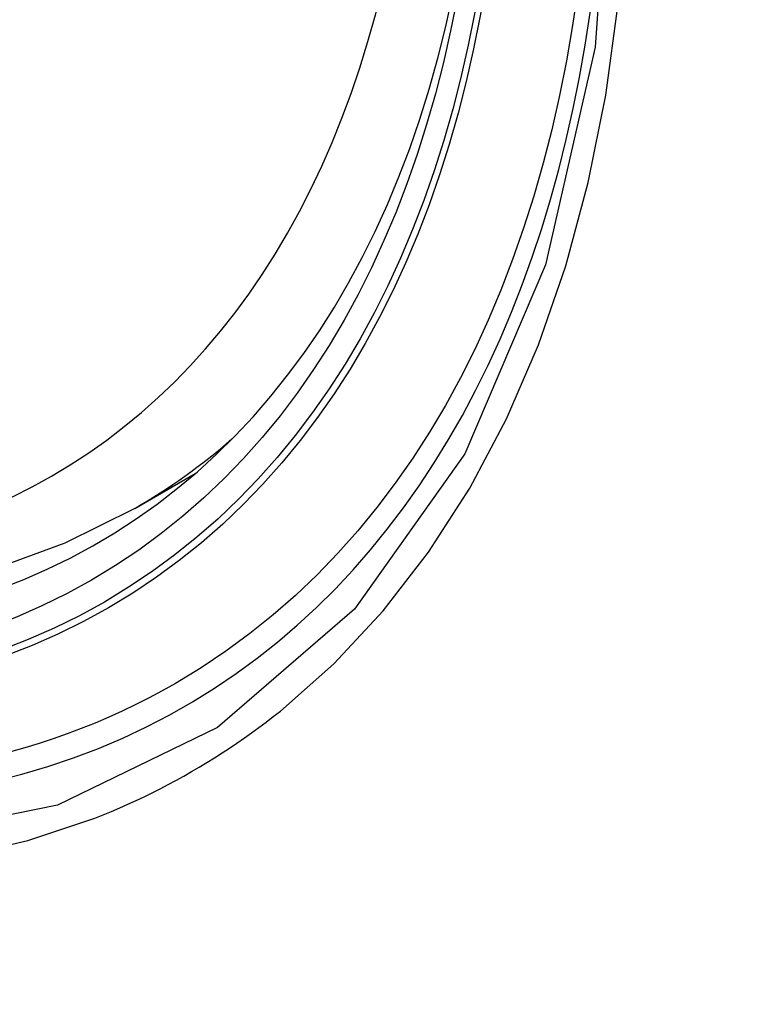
# Model space of a CAD drawing. Header units: inches. Extents: x 20 to 506, y 54 to 236.
# Tile 142 of 245: x 430.987 to 431.11, y 217.1 to 217.267. Entities that reach past the tile are written whole.
import ezdxf

# ---------------------------------------------------------------- set-up
doc = ezdxf.new("R2010")
doc.units = ezdxf.units.IN
doc.header["$MEASUREMENT"] = 0
doc.layers.add('Visible Edges(ANSI)', color=7, linetype='Continuous', lineweight=25)
doc.layers.add('Visible Tangent Edges(ANSI)', color=7, linetype='Continuous', lineweight=25)

msp = doc.modelspace()

# ---------------------------------------------------------------- linework, layer by layer
at = {"layer": 'Visible Edges(ANSI)'}
msp.add_line((431.00688, 217.184), (431.01715, 217.18993), dxfattribs=at)
at = {"layer": 'Visible Edges(ANSI)', "flags": 128}
msp.add_lwpolyline([(431.00688, 217.184), (430.99501, 217.17806), (430.98245, 217.17352), (430.96928, 217.17038), (430.95561, 217.16867), (430.94152, 217.16837), (430.92709, 217.16946), (430.91238, 217.17192), (430.89746, 217.1757), (430.88239, 217.18078), (430.86724, 217.18713), (430.85206, 217.19469), (430.83691, 217.20344), (430.82186, 217.21332), (430.80696, 217.22428), (430.79227, 217.23629), (430.77786, 217.24928), (430.76377, 217.26318), (430.75009, 217.27795)], dxfattribs=at)
at = {"layer": 'Visible Edges(ANSI)'}
msp.add_ellipse((430.84308, 217.45084), major_axis=(0.15748, -0.27276), ratio=0.57735, start_param=2.363977, end_param=7.060801, dxfattribs=at)
msp.add_ellipse((430.8396, 217.44883), major_axis=(0.15994, -0.27703), ratio=0.57735, dxfattribs=at)
at = {"layer": 'Visible Tangent Edges(ANSI)', "flags": 128}
for points in [[(431.08803, 217.30363), (431.08511, 217.26242), (431.0767, 217.22538), (431.06295, 217.19326), (431.04421, 217.16684), (431.02096, 217.14677), (430.99373, 217.13353), (430.96303, 217.12728), (430.92944, 217.12819), (430.89386, 217.13623), (430.857, 217.15122), (430.8197, 217.17286), (430.7829, 217.20057), (430.74726, 217.23388), (430.71369, 217.27196)], [(430.71236, 217.26854), (430.72526, 217.25308), (430.73857, 217.23826), (430.75223, 217.22413), (430.76619, 217.21075), (430.78037, 217.1982), (430.79472, 217.18651), (430.80922, 217.17569), (430.82382, 217.1658), (430.83849, 217.15684), (430.85318, 217.14885), (430.8678, 217.14189), (430.8823, 217.13598), (430.89664, 217.13113), (430.91078, 217.12734), (430.92466, 217.12463), (430.93825, 217.12301), (430.95151, 217.12249), (430.96437, 217.12308), (430.97678, 217.12476), (430.98869, 217.12752), (431.00009, 217.13134)], [(431.03162, 217.14954), (431.0407, 217.15756), (431.04911, 217.16657), (431.05682, 217.17654), (431.06381, 217.18743), (431.07004, 217.1992), (431.07549, 217.21181), (431.08013, 217.22523), (431.08394, 217.23939), (431.08692, 217.25425), (431.08906, 217.26977)], [(431.00009, 217.13134), (431.00151, 217.13191), (431.00292, 217.13249), (431.00432, 217.13309), (431.00571, 217.1337), (431.00709, 217.13433), (431.00846, 217.13498), (431.00983, 217.13565), (431.01119, 217.13633), (431.01253, 217.13703), (431.01387, 217.13775), (431.0152, 217.13849), (431.01652, 217.13924), (431.01783, 217.14), (431.01913, 217.14079), (431.02042, 217.14159), (431.02171, 217.14241), (431.02298, 217.14324), (431.02424, 217.14409), (431.0255, 217.14496), (431.02674, 217.14584), (431.02798, 217.14674), (431.0292, 217.14766), (431.03041, 217.14859), (431.03162, 217.14954)]]:
    msp.add_lwpolyline(points, dxfattribs=at)
at = {"layer": 'Visible Tangent Edges(ANSI)'}
for centre, major_axis, start_param, end_param in [((430.84208, 217.45027), (-0.17318, 0.29996), 5.05527, 10.652693), ((430.84203, 217.45024), (0.15059, -0.26083), 4.097754, 6.89782), ((430.85038, 217.45506), (0.1565, -0.27106), 0, 0.111997)]:
    msp.add_ellipse(centre, major_axis=major_axis, ratio=0.57735, start_param=start_param, end_param=end_param, dxfattribs=at)
for centre, major_axis in [((430.84267, 217.45061), (-0.17111, 0.29637)), ((430.8397, 217.44889), (0.1627, -0.2818)), ((430.8396, 217.44883), (-0.1621, 0.28076))]:
    msp.add_ellipse(centre, major_axis=major_axis, ratio=0.57735, dxfattribs=at)

doc.saveas('drawing.dxf')
